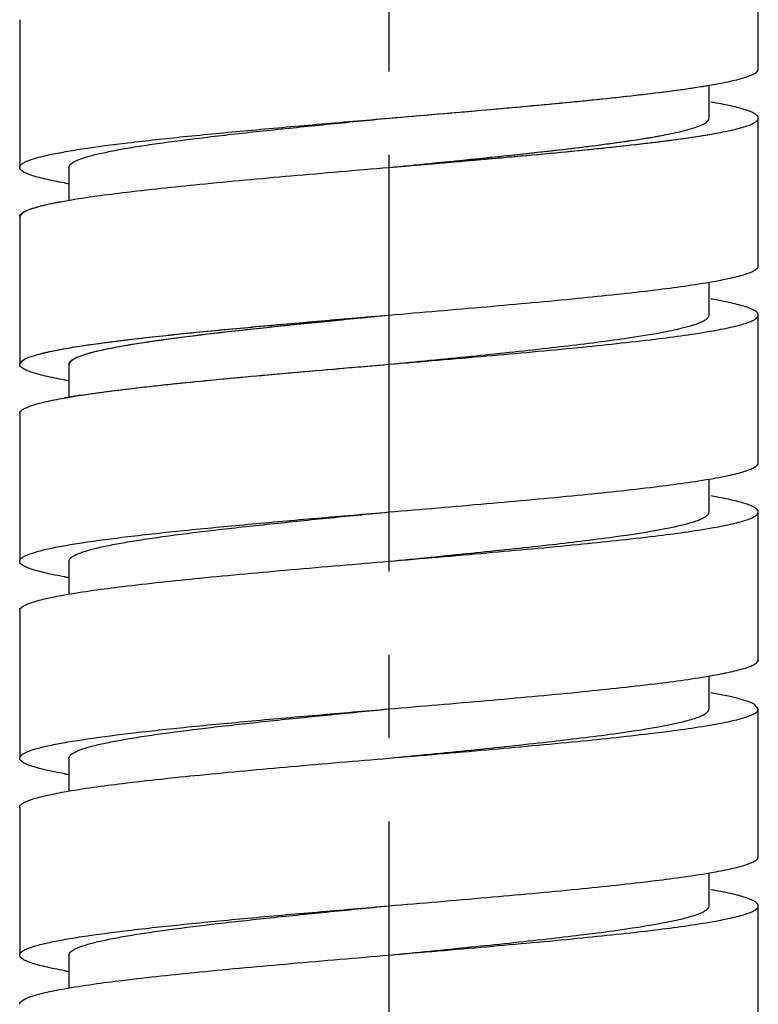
# Model space of a CAD drawing. Header units: millimetres. Extents: x 601 to 1195, y -13 to 407.
# Tile 14 of 17: x 1081 to 1092, y 161 to 176. Entities that reach past the tile are written whole.
import ezdxf

# ---------------------------------------------------------------- set-up
doc = ezdxf.new("R2010")
doc.units = ezdxf.units.MM
doc.header["$LTSCALE"] = 0.1
doc.linetypes.add('CENTERX2', pattern=[101.6, 63.5, -12.7, 12.7, -12.7])
doc.layers.add('CENTER', color=1, linetype='CENTERX2')

msp = doc.modelspace()

# ---------------------------------------------------------------- linework, layer by layer
at = {"color": 7, "linetype": 'Continuous'}
for p, q in [((1092.1688, 175.2529), (1092.1688, 177.5029)), ((1092.1688, 175.2529), (1092.1688, 177.5029)), ((1080.9188, 176.0029), (1080.9188, 173.7529)), ((1080.9188, 176.0029), (1080.9188, 173.7529)), ((1091.4188, 174.5029), (1091.4188, 175.0052)), ((1091.4188, 174.5029), (1091.4188, 175.0052)), ((1086.5438, 174.5029), (1087.301, 174.5674)), ((1092.1688, 172.2529), (1092.1688, 174.5029)), ((1092.1688, 172.2529), (1092.1688, 174.5029)), ((1081.6688, 173.7529), (1081.6688, 173.2476)), ((1081.6688, 173.7529), (1081.6688, 173.2476)), ((1086.5438, 173.7529), (1087.2014, 173.8088)), ((1087.2014, 173.8088), (1087.301, 173.8174)), ((1080.9188, 173.0029), (1080.97, 173.0674)), ((1080.9188, 173.0029), (1080.9188, 170.7529)), ((1080.9188, 173.0029), (1080.9188, 170.7529)), ((1091.4188, 171.5029), (1091.4188, 172.0052)), ((1091.4188, 171.5029), (1091.4188, 172.0052)), ((1092.1688, 169.2529), (1092.1688, 171.5029)), ((1092.1688, 169.2529), (1092.1688, 171.5029)), ((1080.9188, 170.7529), (1080.97, 170.8174)), ((1081.6688, 170.7529), (1081.7131, 170.8174)), ((1081.6688, 170.7529), (1081.6688, 170.2476)), ((1081.6688, 170.7529), (1081.6688, 170.2476)), ((1080.9188, 170.0029), (1080.9188, 167.7529)), ((1080.9188, 170.0029), (1080.9188, 167.7529)), ((1091.4188, 168.5029), (1091.4188, 169.0052)), ((1091.4188, 168.5029), (1091.4188, 169.0052)), ((1092.1688, 166.2529), (1092.1688, 168.5029)), ((1081.6688, 167.7529), (1081.6688, 167.2476)), ((1080.9188, 167.0029), (1080.9188, 164.7529)), ((1091.4188, 165.5029), (1091.4188, 166.0052)), ((1092.1688, 165.5029), (1092.1176, 165.5674)), ((1092.1688, 163.2529), (1092.1688, 165.5029)), ((1081.6688, 164.7529), (1081.6688, 164.2476)), ((1080.9188, 164.0029), (1080.9188, 161.7529)), ((1091.4188, 162.5029), (1091.4188, 163.0052)), ((1092.1688, 160.4674), (1092.1688, 162.5029)), ((1081.6688, 161.7529), (1081.6688, 161.2476))]:
    msp.add_line(p, q, dxfattribs=at)
for centre, radius, start, end in [((1089.9228, 165.9471), 8.9314, 79.87618, 80.18423), ((1089.9228, 165.9471), 8.9314, 79.87618, 80.18423), ((1083.199, 182.504), 9.1296, 259.92217, 260.28897), ((1083.199, 182.504), 9.1296, 259.92217, 260.28897), ((1089.9228, 162.9471), 8.9314, 79.87618, 80.18423), ((1089.9228, 162.9471), 8.9314, 79.87618, 80.18423), ((1083.199, 179.504), 9.1296, 259.92217, 260.28897), ((1083.1988, 179.5017), 9.1274, 259.92151, 260.28837), ((1083.5454, 159.2195), 11.1912, 98.71114, 99.73419), ((1083.1827, 161.3454), 9.0346, 99.74612, 100.12253), ((1089.9228, 159.9471), 8.9314, 79.87618, 80.18423), ((1089.9228, 159.9471), 8.9314, 79.87618, 80.18423), ((1083.199, 176.504), 9.1296, 259.92217, 260.28897), ((1083.199, 176.504), 9.1296, 259.92217, 260.28897), ((1089.9241, 156.9531), 8.9252, 79.87707, 80.18536), ((1083.199, 173.504), 9.1296, 259.92217, 260.28897), ((1089.9228, 153.9471), 8.9314, 79.87618, 80.18423), ((1083.199, 170.504), 9.1296, 259.92217, 260.28897)]:
    msp.add_arc(centre, radius, start, end, dxfattribs=at)
for points, knots in [([(1091.486, 175.0152), (1091.5849, 175.0328), (1091.7231, 175.0595), (1091.8926, 175.1018), (1091.9892, 175.1307), (1092.0662, 175.1604), (1092.1283, 175.1916), (1092.1687, 175.2283), (1092.1687, 175.2529)], [0, 0, 0, 0, 0.406812, 0.5705225, 0.7071956, 0.8169527, 0.9005193, 1, 1, 1, 1]), ([(1091.486, 175.0152), (1091.5849, 175.0328), (1091.7231, 175.0595), (1091.8926, 175.1018), (1091.9892, 175.1307), (1092.0662, 175.1604), (1092.1283, 175.1916), (1092.1687, 175.2283), (1092.1687, 175.2529)], [0, 0, 0, 0, 0.4068123, 0.5705215, 0.7071942, 0.8169516, 0.9005187, 1, 1, 1, 1]), ([(1086.5438, 174.5029), (1087.0408, 174.5451), (1087.9995, 174.6265), (1089.3513, 174.7492), (1090.5026, 174.8709), (1091.1914, 174.9628), (1091.486, 175.0152)], [0, 0, 0, 0, 0.3010861, 0.5808021, 0.8193474, 1, 1, 1, 1]), ([(1087.301, 174.5674), (1087.7259, 174.6038), (1088.5387, 174.6744), (1089.6811, 174.7826), (1090.652, 174.8898), (1091.2342, 174.9704), (1091.486, 175.0152)], [0, 0, 0, 0, 0.3038729, 0.5814266, 0.8176844, 1, 1, 1, 1]), ([(1092.1687, 174.5029), (1092.1687, 174.5273), (1092.1288, 174.5639), (1092.0673, 174.595), (1091.991, 174.6245), (1091.8953, 174.6533), (1091.7275, 174.6953), (1091.5906, 174.7219), (1091.4927, 174.7394)], [0, 0, 0, 0, 0.0997126, 0.183294, 0.293071, 0.4297046, 0.5932975, 1, 1, 1, 1]), ([(1092.1687, 174.5029), (1092.1687, 174.5273), (1092.1288, 174.5639), (1092.0673, 174.595), (1091.991, 174.6245), (1091.8953, 174.6533), (1091.7275, 174.6953), (1091.5906, 174.7219), (1091.4927, 174.7394)], [0, 0, 0, 0, 0.0997126, 0.183294, 0.293071, 0.4297046, 0.5932975, 1, 1, 1, 1]), ([(1080.9188, 173.7529), (1080.9188, 173.7709), (1080.9417, 173.7997), (1080.9823, 173.8258), (1081.0537, 173.8604), (1081.1764, 173.9), (1081.3625, 173.9456), (1081.5981, 173.9913), (1082.0041, 174.0574), (1082.6161, 174.1366), (1083.4579, 174.2276), (1084.4182, 174.3191), (1085.4601, 174.4109), (1086.1778, 174.4718), (1086.5438, 174.5029)], [0, 0, 0, 0, 0.0094769, 0.0166763, 0.0259065, 0.0507833, 0.0843585, 0.1264919, 0.1768468, 0.3004212, 0.4505619, 0.6216269, 0.8070819, 1, 1, 1, 1]), ([(1080.9188, 173.7529), (1080.9188, 173.7709), (1080.9417, 173.7997), (1080.9823, 173.8258), (1081.0537, 173.8604), (1081.1764, 173.9), (1081.3625, 173.9456), (1081.5982, 173.9913), (1082.0042, 174.0574), (1082.6162, 174.1366), (1083.4581, 174.2276), (1084.4184, 174.3191), (1085.4603, 174.4109), (1086.178, 174.4718), (1086.5438, 174.5029)], [0, 0, 0, 0, 0.0094773, 0.0166772, 0.0259081, 0.0507866, 0.0843644, 0.1265011, 0.1768596, 0.3004426, 0.4505948, 0.6216636, 0.8071539, 1, 1, 1, 1]), ([(1081.6688, 173.7529), (1081.6688, 173.7704), (1081.6874, 173.7987), (1081.7236, 173.8256), (1081.7851, 173.8601), (1081.8916, 173.8999), (1082.053, 173.9455), (1082.2574, 173.9913), (1082.5028, 174.0374), (1082.787, 174.0837), (1083.2351, 174.1486), (1083.8694, 174.2275), (1084.7017, 174.3191), (1085.6047, 174.4109), (1086.2267, 174.4718), (1086.5438, 174.5029)], [0, 0, 0, 0, 0.0105418, 0.0180902, 0.0275758, 0.052781, 0.0865459, 0.1287543, 0.1791131, 0.2372099, 0.3025111, 0.4522948, 0.6228673, 0.8077769, 1, 1, 1, 1]), ([(1081.6688, 173.7529), (1081.6688, 173.7704), (1081.6874, 173.7987), (1081.7236, 173.8256), (1081.7851, 173.86), (1081.8915, 173.8999), (1082.053, 173.9455), (1082.2573, 173.9913), (1082.5027, 174.0374), (1082.7869, 174.0837), (1083.235, 174.1486), (1083.8692, 174.2275), (1084.7014, 174.3191), (1085.6045, 174.4109), (1086.2266, 174.4718), (1086.5438, 174.5029)], [0, 0, 0, 0, 0.0105412, 0.0180891, 0.027574, 0.0527772, 0.0865392, 0.1287439, 0.1790989, 0.2371912, 0.3024868, 0.4522582, 0.6228256, 0.8076961, 1, 1, 1, 1]), ([(1090.7241, 174.2449), (1090.8244, 174.264), (1090.965, 174.293), (1091.1372, 174.3389), (1091.2358, 174.3703), (1091.3142, 174.4025), (1091.3784, 174.4369), (1091.4188, 174.4768), (1091.4188, 174.5029)], [0, 0, 0, 0, 0.403351, 0.5662637, 0.7027167, 0.8126677, 0.8969392, 1, 1, 1, 1]), ([(1090.7241, 174.2449), (1090.8244, 174.264), (1090.965, 174.293), (1091.1372, 174.3389), (1091.2358, 174.3703), (1091.3142, 174.4025), (1091.3784, 174.4369), (1091.4188, 174.4768), (1091.4188, 174.5029)], [0, 0, 0, 0, 0.4033468, 0.5662613, 0.7027161, 0.8126679, 0.8969394, 1, 1, 1, 1]), ([(1091.486, 174.2652), (1091.5849, 174.2828), (1091.7231, 174.3095), (1091.8926, 174.3518), (1091.9892, 174.3807), (1092.0662, 174.4104), (1092.1283, 174.4416), (1092.1687, 174.4783), (1092.1687, 174.5029)], [0, 0, 0, 0, 0.4068123, 0.5705215, 0.7071942, 0.8169516, 0.9005187, 1, 1, 1, 1]), ([(1091.486, 174.2652), (1091.5849, 174.2828), (1091.7231, 174.3095), (1091.8926, 174.3518), (1091.9892, 174.3807), (1092.0662, 174.4104), (1092.1283, 174.4416), (1092.1687, 174.4783), (1092.1687, 174.5029)], [0, 0, 0, 0, 0.4068123, 0.5705215, 0.7071942, 0.8169516, 0.9005187, 1, 1, 1, 1]), ([(1086.5438, 173.7529), (1087.0408, 173.7951), (1087.9995, 173.8765), (1089.3513, 173.9992), (1090.5026, 174.1209), (1091.1914, 174.2128), (1091.486, 174.2652)], [0, 0, 0, 0, 0.3010861, 0.5808021, 0.8193474, 1, 1, 1, 1]), ([(1086.5438, 173.7529), (1086.9578, 173.7934), (1087.7588, 173.8719), (1088.8938, 173.9903), (1089.8742, 174.1077), (1090.4665, 174.1958), (1090.7241, 174.2449)], [0, 0, 0, 0, 0.2964337, 0.5735031, 0.8131684, 1, 1, 1, 1]), ([(1087.2, 173.8174), (1087.8759, 173.8842), (1088.8316, 173.9798), (1090.0061, 174.1264), (1090.5048, 174.2031), (1090.7241, 174.2449)], [0, 0, 0, 0, 0.5738751, 0.81141, 1, 1, 1, 1]), ([(1087.301, 173.8174), (1087.7258, 173.8538), (1088.5387, 173.9244), (1089.6811, 174.0325), (1090.652, 174.1398), (1091.2342, 174.2204), (1091.486, 174.2652)], [0, 0, 0, 0, 0.3038659, 0.5814298, 0.8176828, 1, 1, 1, 1]), ([(1081.6015, 173.5152), (1081.5027, 173.5328), (1081.3644, 173.5595), (1081.195, 173.6018), (1081.0983, 173.6307), (1081.0213, 173.6604), (1080.9593, 173.6916), (1080.9188, 173.7283), (1080.9188, 173.7529)], [0, 0, 0, 0, 0.4068123, 0.5705215, 0.7071942, 0.8169516, 0.9005187, 1, 1, 1, 1]), ([(1081.6015, 173.5152), (1081.5027, 173.5328), (1081.3644, 173.5595), (1081.195, 173.6018), (1081.0983, 173.6307), (1081.0213, 173.6604), (1080.9593, 173.6916), (1080.9188, 173.7283), (1080.9188, 173.7529)], [0, 0, 0, 0, 0.4068123, 0.5705215, 0.7071941, 0.8169515, 0.9005187, 1, 1, 1, 1]), ([(1081.5948, 173.2394), (1081.8892, 173.292), (1082.5782, 173.3841), (1083.7306, 173.5061), (1085.0849, 173.629), (1086.0456, 173.7106), (1086.5438, 173.7529)], [0, 0, 0, 0, 0.1802877, 0.4187635, 0.6986366, 1, 1, 1, 1]), ([(1081.5948, 173.2394), (1081.8892, 173.292), (1082.5782, 173.3841), (1083.7306, 173.5061), (1085.0849, 173.629), (1086.0456, 173.7106), (1086.5438, 173.7529)], [0, 0, 0, 0, 0.1802925, 0.4187677, 0.6986391, 1, 1, 1, 1]), ([(1080.9188, 173.0029), (1080.9188, 173.0273), (1080.9588, 173.0639), (1081.0203, 173.095), (1081.0965, 173.1245), (1081.1922, 173.1533), (1081.36, 173.1953), (1081.4969, 173.2219), (1081.5948, 173.2394)], [0, 0, 0, 0, 0.0997126, 0.183294, 0.293071, 0.4297046, 0.5932975, 1, 1, 1, 1]), ([(1080.97, 173.0674), (1080.9983, 173.0852), (1081.0731, 173.1173), (1081.2087, 173.1587), (1081.3874, 173.2006), (1081.5211, 173.2262), (1081.5948, 173.2394)], [0, 0, 0, 0, 0.1542685, 0.3723595, 0.6547133, 1, 1, 1, 1]), ([(1091.486, 172.0152), (1091.5849, 172.0328), (1091.7231, 172.0595), (1091.8926, 172.1018), (1091.9892, 172.1307), (1092.0662, 172.1604), (1092.1283, 172.1916), (1092.1687, 172.2283), (1092.1687, 172.2529)], [0, 0, 0, 0, 0.4068123, 0.5705215, 0.7071942, 0.8169516, 0.9005187, 1, 1, 1, 1]), ([(1091.486, 172.0152), (1091.5849, 172.0328), (1091.7231, 172.0595), (1091.8926, 172.1018), (1091.9892, 172.1307), (1092.0662, 172.1604), (1092.1283, 172.1916), (1092.1687, 172.2283), (1092.1687, 172.2529)], [0, 0, 0, 0, 0.4068123, 0.5705215, 0.7071942, 0.8169516, 0.9005187, 1, 1, 1, 1]), ([(1086.5438, 171.5029), (1087.0408, 171.5451), (1087.9995, 171.6265), (1089.3513, 171.7492), (1090.5026, 171.8709), (1091.1914, 171.9628), (1091.486, 172.0152)], [0, 0, 0, 0, 0.3010861, 0.5808021, 0.8193474, 1, 1, 1, 1]), ([(1086.5438, 171.5029), (1087.0408, 171.5451), (1087.9995, 171.6265), (1089.3513, 171.7492), (1090.5026, 171.8709), (1091.1914, 171.9628), (1091.486, 172.0152)], [0, 0, 0, 0, 0.3010861, 0.5808021, 0.8193474, 1, 1, 1, 1]), ([(1092.1687, 171.5029), (1092.1687, 171.5273), (1092.1288, 171.5639), (1092.0673, 171.595), (1091.991, 171.6245), (1091.8953, 171.6533), (1091.7275, 171.6953), (1091.5906, 171.7219), (1091.4927, 171.7394)], [0, 0, 0, 0, 0.0997126, 0.183294, 0.293071, 0.4297046, 0.5932975, 1, 1, 1, 1]), ([(1092.1687, 171.5029), (1092.1687, 171.5273), (1092.1288, 171.5639), (1092.0673, 171.595), (1091.991, 171.6245), (1091.8953, 171.6533), (1091.7275, 171.6953), (1091.5906, 171.7219), (1091.4927, 171.7394)], [0, 0, 0, 0, 0.0997126, 0.183294, 0.293071, 0.4297046, 0.5932975, 1, 1, 1, 1]), ([(1080.9188, 170.7529), (1080.9188, 170.7709), (1080.9417, 170.7997), (1080.9823, 170.8258), (1081.0537, 170.8604), (1081.1764, 170.9), (1081.3625, 170.9456), (1081.5982, 170.9913), (1082.0042, 171.0574), (1082.6162, 171.1366), (1083.4581, 171.2276), (1084.4184, 171.3191), (1085.4603, 171.4109), (1086.178, 171.4718), (1086.5438, 171.5029)], [0, 0, 0, 0, 0.0094773, 0.0166772, 0.0259081, 0.0507866, 0.0843644, 0.1265011, 0.1768596, 0.3004426, 0.4505948, 0.6216636, 0.8071539, 1, 1, 1, 1]), ([(1080.97, 170.8174), (1080.9981, 170.8351), (1081.0725, 170.8671), (1081.2075, 170.9084), (1081.3851, 170.9501), (1081.702, 171.0109), (1082.1927, 171.0835), (1082.8826, 171.1666), (1083.6899, 171.2503), (1084.5887, 171.3343), (1085.5503, 171.4186), (1086.2091, 171.4745), (1086.5438, 171.5029)], [0, 0, 0, 0, 0.0177525, 0.0428274, 0.0752762, 0.1149484, 0.2148518, 0.3396234, 0.4853832, 0.6475309, 0.8209109, 1, 1, 1, 1]), ([(1081.6688, 170.7529), (1081.6688, 170.7704), (1081.6874, 170.7987), (1081.7236, 170.8257), (1081.7851, 170.8601), (1081.8916, 170.8999), (1082.053, 170.9455), (1082.2574, 170.9913), (1082.5028, 171.0375), (1082.787, 171.0837), (1083.2351, 171.1486), (1083.8694, 171.2275), (1084.7017, 171.3191), (1085.6047, 171.4109), (1086.2267, 171.4718), (1086.5438, 171.5029)], [0, 0, 0, 0, 0.0105425, 0.0180865, 0.0275729, 0.0527847, 0.0865419, 0.1287564, 0.1791116, 0.2372093, 0.3025134, 0.4522972, 0.622868, 0.8077764, 1, 1, 1, 1]), ([(1081.7131, 170.8174), (1081.7372, 170.8349), (1081.8014, 170.8669), (1081.9186, 170.9083), (1082.0727, 170.9501), (1082.3472, 171.0109), (1082.7725, 171.0834), (1083.3705, 171.1666), (1084.0703, 171.2503), (1084.8493, 171.3343), (1085.6827, 171.4186), (1086.2537, 171.4745), (1086.5438, 171.5029)], [0, 0, 0, 0, 0.0182279, 0.0436056, 0.0762487, 0.1160419, 0.2160197, 0.3407147, 0.486292, 0.6481787, 0.8212464, 1, 1, 1, 1]), ([(1090.7379, 171.2475), (1090.8363, 171.2664), (1090.9741, 171.2952), (1091.1429, 171.3406), (1091.2395, 171.3717), (1091.3164, 171.4035), (1091.3794, 171.4376), (1091.4188, 171.4771), (1091.4188, 171.5029)], [0, 0, 0, 0, 0.4030555, 0.5657925, 0.7021561, 0.8121043, 0.8964059, 1, 1, 1, 1]), ([(1090.7379, 171.2475), (1090.8363, 171.2664), (1090.9741, 171.2952), (1091.1429, 171.3406), (1091.2395, 171.3717), (1091.3164, 171.4035), (1091.3794, 171.4376), (1091.4188, 171.4771), (1091.4188, 171.5029)], [0, 0, 0, 0, 0.4030555, 0.5657925, 0.7021561, 0.8121043, 0.8964059, 1, 1, 1, 1]), ([(1091.486, 171.2652), (1091.5849, 171.2828), (1091.7231, 171.3095), (1091.8926, 171.3518), (1091.9892, 171.3807), (1092.0662, 171.4104), (1092.1283, 171.4416), (1092.1687, 171.4783), (1092.1687, 171.5029)], [0, 0, 0, 0, 0.4068123, 0.5705215, 0.7071942, 0.8169516, 0.9005187, 1, 1, 1, 1]), ([(1091.486, 171.2652), (1091.5849, 171.2828), (1091.7231, 171.3095), (1091.8926, 171.3518), (1091.9892, 171.3807), (1092.0662, 171.4104), (1092.1283, 171.4416), (1092.1687, 171.4783), (1092.1687, 171.5029)], [0, 0, 0, 0, 0.4068123, 0.5705215, 0.7071942, 0.8169516, 0.9005187, 1, 1, 1, 1]), ([(1086.5438, 170.7529), (1087.0408, 170.7951), (1087.9995, 170.8765), (1089.3513, 170.9992), (1090.5026, 171.1209), (1091.1914, 171.2128), (1091.486, 171.2652)], [0, 0, 0, 0, 0.3010861, 0.5808021, 0.8193474, 1, 1, 1, 1]), ([(1086.5438, 170.7529), (1087.0408, 170.7951), (1087.9995, 170.8765), (1089.3513, 170.9992), (1090.5026, 171.1209), (1091.1914, 171.2128), (1091.486, 171.2652)], [0, 0, 0, 0, 0.3010861, 0.5808021, 0.8193474, 1, 1, 1, 1]), ([(1086.5438, 170.7529), (1086.96, 170.7937), (1087.7649, 170.8725), (1088.9048, 170.9914), (1089.8876, 171.1094), (1090.4806, 171.1981), (1090.7379, 171.2475)], [0, 0, 0, 0, 0.2970019, 0.5743926, 0.8139189, 1, 1, 1, 1]), ([(1086.5438, 170.7529), (1086.96, 170.7937), (1087.7649, 170.8725), (1088.9048, 170.9914), (1089.8876, 171.1094), (1090.4806, 171.1981), (1090.7379, 171.2475)], [0, 0, 0, 0, 0.2970018, 0.5743926, 0.8139189, 1, 1, 1, 1]), ([(1081.6015, 170.5152), (1081.5027, 170.5328), (1081.3645, 170.5595), (1081.195, 170.6018), (1081.0983, 170.6307), (1081.0213, 170.6603), (1080.9593, 170.6915), (1080.9188, 170.7283), (1080.9188, 170.7529)], [0, 0, 0, 0, 0.4067768, 0.5704833, 0.7071639, 0.8169318, 0.9005045, 1, 1, 1, 1]), ([(1081.6015, 170.5152), (1081.5027, 170.5328), (1081.3644, 170.5595), (1081.195, 170.6018), (1081.0983, 170.6307), (1081.0213, 170.6604), (1080.9593, 170.6916), (1080.9188, 170.7283), (1080.9188, 170.7529)], [0, 0, 0, 0, 0.4068123, 0.5705215, 0.7071942, 0.8169516, 0.9005187, 1, 1, 1, 1]), ([(1081.5948, 170.2394), (1081.8892, 170.292), (1082.5782, 170.3841), (1083.7306, 170.5061), (1085.0849, 170.629), (1086.0456, 170.7106), (1086.5438, 170.7529)], [0, 0, 0, 0, 0.1802925, 0.4187677, 0.6986391, 1, 1, 1, 1]), ([(1081.8505, 170.2816), (1082.1494, 170.3277), (1082.8252, 170.4118), (1083.9323, 170.5248), (1085.1973, 170.6386), (1086.0858, 170.714), (1086.5438, 170.7529)], [0, 0, 0, 0, 0.1922935, 0.4329713, 0.7076999, 1, 1, 1, 1]), ([(1080.9188, 170.0029), (1080.9188, 170.0273), (1080.9588, 170.0639), (1081.0203, 170.095), (1081.0965, 170.1245), (1081.1922, 170.1533), (1081.36, 170.1953), (1081.4969, 170.2219), (1081.5948, 170.2394)], [0, 0, 0, 0, 0.0997126, 0.183294, 0.293071, 0.4297046, 0.5932975, 1, 1, 1, 1]), ([(1080.9188, 170.0029), (1080.9188, 170.0273), (1080.9588, 170.0639), (1081.0203, 170.095), (1081.0965, 170.1245), (1081.1922, 170.1533), (1081.36, 170.1953), (1081.4969, 170.2219), (1081.5948, 170.2394)], [0, 0, 0, 0, 0.0997126, 0.183294, 0.293071, 0.4297046, 0.5932975, 1, 1, 1, 1]), ([(1091.486, 169.0152), (1091.5849, 169.0328), (1091.7231, 169.0595), (1091.8926, 169.1018), (1091.9892, 169.1307), (1092.0662, 169.1604), (1092.1283, 169.1916), (1092.1687, 169.2283), (1092.1687, 169.2529)], [0, 0, 0, 0, 0.4068123, 0.5705215, 0.7071942, 0.8169516, 0.9005187, 1, 1, 1, 1]), ([(1091.486, 169.0152), (1091.5849, 169.0328), (1091.7231, 169.0595), (1091.8926, 169.1018), (1091.9892, 169.1307), (1092.0662, 169.1604), (1092.1283, 169.1916), (1092.1687, 169.2283), (1092.1687, 169.2529)], [0, 0, 0, 0, 0.4068123, 0.5705215, 0.7071942, 0.8169516, 0.9005187, 1, 1, 1, 1]), ([(1086.5438, 168.5029), (1087.0408, 168.5451), (1087.9995, 168.6265), (1089.3513, 168.7492), (1090.5026, 168.8709), (1091.1914, 168.9628), (1091.486, 169.0152)], [0, 0, 0, 0, 0.3010861, 0.5808021, 0.8193474, 1, 1, 1, 1]), ([(1086.5438, 168.5029), (1087.0408, 168.5451), (1087.9995, 168.6265), (1089.3513, 168.7492), (1090.5026, 168.8709), (1091.1914, 168.9628), (1091.486, 169.0152)], [0, 0, 0, 0, 0.3010861, 0.5808021, 0.8193474, 1, 1, 1, 1]), ([(1092.1687, 168.5029), (1092.1687, 168.5273), (1092.1288, 168.5639), (1092.0673, 168.595), (1091.991, 168.6245), (1091.8953, 168.6533), (1091.7275, 168.6953), (1091.5906, 168.7219), (1091.4927, 168.7394)], [0, 0, 0, 0, 0.0997126, 0.183294, 0.293071, 0.4297046, 0.5932975, 1, 1, 1, 1]), ([(1092.1687, 168.5029), (1092.1687, 168.5273), (1092.1288, 168.5639), (1092.0673, 168.595), (1091.991, 168.6245), (1091.8953, 168.6533), (1091.7275, 168.6953), (1091.5906, 168.7219), (1091.4927, 168.7394)], [0, 0, 0, 0, 0.0997126, 0.183294, 0.293071, 0.4297046, 0.5932975, 1, 1, 1, 1]), ([(1080.9188, 167.7529), (1080.9188, 167.7709), (1080.9417, 167.7997), (1080.9823, 167.8258), (1081.0537, 167.8604), (1081.1764, 167.9), (1081.3625, 167.9456), (1081.5982, 167.9913), (1082.0042, 168.0574), (1082.6162, 168.1366), (1083.4581, 168.2276), (1084.4184, 168.3191), (1085.4603, 168.4109), (1086.178, 168.4718), (1086.5438, 168.5029)], [0, 0, 0, 0, 0.0094773, 0.0166772, 0.0259081, 0.0507866, 0.0843644, 0.1265011, 0.1768596, 0.3004426, 0.4505948, 0.6216636, 0.8071539, 1, 1, 1, 1]), ([(1080.9188, 167.7529), (1080.9188, 167.7709), (1080.9417, 167.7997), (1080.9823, 167.8258), (1081.0537, 167.8604), (1081.1764, 167.9), (1081.3625, 167.9456), (1081.5982, 167.9913), (1082.0042, 168.0574), (1082.6162, 168.1366), (1083.4581, 168.2276), (1084.4184, 168.3191), (1085.4603, 168.4109), (1086.178, 168.4718), (1086.5438, 168.5029)], [0, 0, 0, 0, 0.0094773, 0.0166772, 0.0259081, 0.0507866, 0.0843644, 0.1265011, 0.1768596, 0.3004426, 0.4505948, 0.6216636, 0.8071539, 1, 1, 1, 1]), ([(1081.6688, 167.7529), (1081.6688, 167.7704), (1081.6875, 167.7987), (1081.7236, 167.8257), (1081.7851, 167.8601), (1081.8916, 167.8999), (1082.053, 167.9455), (1082.2574, 167.9913), (1082.5028, 168.0374), (1082.787, 168.0837), (1083.2351, 168.1486), (1083.8694, 168.2275), (1084.7017, 168.3191), (1085.6047, 168.4109), (1086.2267, 168.4718), (1086.5438, 168.5029)], [0, 0, 0, 0, 0.010546, 0.018088, 0.0275696, 0.0527866, 0.086542, 0.1287553, 0.179115, 0.2372064, 0.3025161, 0.4522976, 0.6228666, 0.8077752, 1, 1, 1, 1]), ([(1081.6688, 167.7529), (1081.6688, 167.7704), (1081.6875, 167.7987), (1081.7236, 167.8257), (1081.7851, 167.8601), (1081.8916, 167.8999), (1082.053, 167.9455), (1082.2574, 167.9913), (1082.5028, 168.0374), (1082.787, 168.0837), (1083.2351, 168.1486), (1083.8694, 168.2275), (1084.7017, 168.3191), (1085.6047, 168.4109), (1086.2267, 168.4718), (1086.5438, 168.5029)], [0, 0, 0, 0, 0.010546, 0.018088, 0.0275696, 0.0527866, 0.086542, 0.1287553, 0.179115, 0.2372064, 0.3025161, 0.4522976, 0.6228666, 0.8077752, 1, 1, 1, 1]), ([(1090.7456, 168.249), (1090.843, 168.2678), (1090.9792, 168.2964), (1091.1461, 168.3415), (1091.2416, 168.3724), (1091.3176, 168.4041), (1091.3799, 168.4381), (1091.4187, 168.4773), (1091.4188, 168.5029)], [0, 0, 0, 0, 0.4029076, 0.5655424, 0.7018231, 0.8117882, 0.896132, 1, 1, 1, 1]), ([(1090.7456, 168.249), (1090.843, 168.2678), (1090.9792, 168.2964), (1091.1461, 168.3415), (1091.2416, 168.3724), (1091.3176, 168.4041), (1091.3799, 168.4381), (1091.4187, 168.4773), (1091.4188, 168.5029)], [0, 0, 0, 0, 0.4029076, 0.5655424, 0.7018231, 0.8117882, 0.896132, 1, 1, 1, 1]), ([(1091.486, 168.2652), (1091.5849, 168.2828), (1091.7231, 168.3095), (1091.8926, 168.3518), (1091.9892, 168.3807), (1092.0662, 168.4104), (1092.1283, 168.4416), (1092.1687, 168.4783), (1092.1687, 168.5029)], [0, 0, 0, 0, 0.4068123, 0.5705215, 0.7071942, 0.8169516, 0.9005187, 1, 1, 1, 1]), ([(1091.486, 168.2652), (1091.5849, 168.2828), (1091.7231, 168.3095), (1091.8926, 168.3518), (1091.9892, 168.3807), (1092.0662, 168.4104), (1092.1283, 168.4416), (1092.1687, 168.4783), (1092.1687, 168.5029)], [0, 0, 0, 0, 0.4068123, 0.5705215, 0.7071942, 0.8169516, 0.9005187, 1, 1, 1, 1]), ([(1086.5438, 167.7529), (1087.0408, 167.7951), (1087.9995, 167.8765), (1089.3513, 167.9992), (1090.5026, 168.1209), (1091.1914, 168.2128), (1091.486, 168.2652)], [0, 0, 0, 0, 0.3010861, 0.5808021, 0.8193474, 1, 1, 1, 1]), ([(1086.5438, 167.7529), (1087.0408, 167.7951), (1087.9995, 167.8765), (1089.3513, 167.9992), (1090.5026, 168.1209), (1091.1914, 168.2128), (1091.486, 168.2652)], [0, 0, 0, 0, 0.3010861, 0.5808021, 0.8193474, 1, 1, 1, 1]), ([(1086.5438, 167.7529), (1086.9612, 167.7938), (1087.7683, 167.8728), (1088.9109, 167.9921), (1089.895, 168.1104), (1090.4885, 168.1993), (1090.7456, 168.249)], [0, 0, 0, 0, 0.2973226, 0.5748951, 0.8143428, 1, 1, 1, 1]), ([(1086.5438, 167.7529), (1086.9612, 167.7938), (1087.7683, 167.8728), (1088.9109, 167.9921), (1089.895, 168.1104), (1090.4885, 168.1993), (1090.7456, 168.249)], [0, 0, 0, 0, 0.2973226, 0.5748951, 0.8143428, 1, 1, 1, 1]), ([(1081.6015, 167.5152), (1081.5027, 167.5328), (1081.3644, 167.5595), (1081.195, 167.6018), (1081.0983, 167.6307), (1081.0213, 167.6604), (1080.9593, 167.6916), (1080.9188, 167.7283), (1080.9188, 167.7529)], [0, 0, 0, 0, 0.4068123, 0.5705215, 0.7071942, 0.8169516, 0.9005187, 1, 1, 1, 1]), ([(1081.6015, 167.5152), (1081.5027, 167.5328), (1081.3644, 167.5595), (1081.195, 167.6018), (1081.0983, 167.6307), (1081.0213, 167.6604), (1080.9593, 167.6916), (1080.9188, 167.7283), (1080.9188, 167.7529)], [0, 0, 0, 0, 0.4068123, 0.5705215, 0.7071942, 0.8169516, 0.9005187, 1, 1, 1, 1]), ([(1081.5948, 167.2394), (1081.8892, 167.292), (1082.5782, 167.3841), (1083.7306, 167.5061), (1085.0849, 167.629), (1086.0456, 167.7106), (1086.5438, 167.7529)], [0, 0, 0, 0, 0.1802925, 0.4187677, 0.6986391, 1, 1, 1, 1]), ([(1080.9188, 167.0029), (1080.9188, 167.0273), (1080.9588, 167.0639), (1081.0203, 167.095), (1081.0965, 167.1245), (1081.1922, 167.1533), (1081.36, 167.1953), (1081.4969, 167.2219), (1081.5948, 167.2394)], [0, 0, 0, 0, 0.0997126, 0.183294, 0.293071, 0.4297046, 0.5932975, 1, 1, 1, 1]), ([(1091.486, 166.0152), (1091.5849, 166.0328), (1091.7231, 166.0595), (1091.8926, 166.1018), (1091.9892, 166.1307), (1092.0662, 166.1604), (1092.1283, 166.1916), (1092.1687, 166.2283), (1092.1687, 166.2529)], [0, 0, 0, 0, 0.4068123, 0.5705215, 0.7071942, 0.8169516, 0.9005187, 1, 1, 1, 1]), ([(1086.5438, 165.5029), (1087.0408, 165.5451), (1087.9995, 165.6265), (1089.3513, 165.7492), (1090.5026, 165.8709), (1091.1914, 165.9628), (1091.486, 166.0152)], [0, 0, 0, 0, 0.3010861, 0.5808021, 0.8193474, 1, 1, 1, 1]), ([(1092.1176, 165.5674), (1092.0893, 165.5852), (1092.0145, 165.6173), (1091.8788, 165.6587), (1091.7001, 165.7006), (1091.5665, 165.7262), (1091.4928, 165.7394)], [0, 0, 0, 0, 0.1542685, 0.3723595, 0.6547133, 1, 1, 1, 1]), ([(1080.9188, 164.7529), (1080.9188, 164.7709), (1080.9417, 164.7997), (1080.9823, 164.8258), (1081.0537, 164.8604), (1081.1764, 164.9), (1081.3625, 164.9456), (1081.5982, 164.9913), (1082.0042, 165.0574), (1082.6162, 165.1366), (1083.4581, 165.2276), (1084.4184, 165.3191), (1085.4603, 165.4109), (1086.178, 165.4718), (1086.5438, 165.5029)], [0, 0, 0, 0, 0.0094773, 0.0166772, 0.0259081, 0.0507866, 0.0843644, 0.1265011, 0.1768596, 0.3004426, 0.4505948, 0.6216636, 0.8071539, 1, 1, 1, 1]), ([(1081.6688, 164.7529), (1081.6688, 164.7704), (1081.6875, 164.7987), (1081.7236, 164.8256), (1081.7851, 164.8601), (1081.8916, 164.8999), (1082.053, 164.9455), (1082.2574, 164.9913), (1082.5028, 165.0374), (1082.787, 165.0837), (1083.2351, 165.1486), (1083.8694, 165.2275), (1084.7017, 165.3191), (1085.6047, 165.4109), (1086.2267, 165.4718), (1086.5438, 165.5029)], [0, 0, 0, 0, 0.0105478, 0.0180924, 0.0275715, 0.052785, 0.0865464, 0.1287521, 0.179118, 0.2372049, 0.3025162, 0.4522957, 0.6228649, 0.807775, 1, 1, 1, 1]), ([(1090.746, 165.2491), (1090.8432, 165.2679), (1090.9794, 165.2964), (1091.1462, 165.3416), (1091.2417, 165.3725), (1091.3176, 165.4041), (1091.38, 165.4381), (1091.4187, 165.4773), (1091.4187, 165.5029)], [0, 0, 0, 0, 0.4028971, 0.565556, 0.7018031, 0.811756, 0.8961461, 1, 1, 1, 1]), ([(1091.486, 165.2652), (1091.5848, 165.2828), (1091.7231, 165.3095), (1091.8925, 165.3518), (1091.9892, 165.3807), (1092.0662, 165.4103), (1092.1283, 165.4415), (1092.1687, 165.4783), (1092.1687, 165.5029)], [0, 0, 0, 0, 0.4067768, 0.5704833, 0.7071639, 0.8169318, 0.9005045, 1, 1, 1, 1]), ([(1086.5438, 164.7529), (1087.0408, 164.7951), (1087.9995, 164.8765), (1089.3513, 164.9992), (1090.5026, 165.1209), (1091.1914, 165.2128), (1091.486, 165.2652)], [0, 0, 0, 0, 0.301086, 0.580802, 0.8193474, 1, 1, 1, 1]), ([(1086.5438, 164.7529), (1086.9612, 164.7938), (1087.7685, 164.8728), (1088.9112, 164.9921), (1089.8954, 165.1105), (1090.4888, 165.1994), (1090.746, 165.2491)], [0, 0, 0, 0, 0.297337, 0.5749188, 0.8143632, 1, 1, 1, 1]), ([(1081.6015, 164.5152), (1081.5027, 164.5328), (1081.3644, 164.5595), (1081.195, 164.6018), (1081.0983, 164.6307), (1081.0213, 164.6604), (1080.9593, 164.6916), (1080.9188, 164.7283), (1080.9188, 164.7529)], [0, 0, 0, 0, 0.4068123, 0.5705215, 0.7071942, 0.8169516, 0.9005187, 1, 1, 1, 1]), ([(1081.5948, 164.2394), (1081.8892, 164.292), (1082.5782, 164.3841), (1083.7306, 164.5061), (1085.0849, 164.629), (1086.0456, 164.7106), (1086.5438, 164.7529)], [0, 0, 0, 0, 0.1802925, 0.4187677, 0.6986391, 1, 1, 1, 1]), ([(1080.9188, 164.0029), (1080.9188, 164.0273), (1080.9588, 164.0639), (1081.0203, 164.095), (1081.0965, 164.1245), (1081.1922, 164.1533), (1081.36, 164.1953), (1081.4969, 164.2219), (1081.5948, 164.2394)], [0, 0, 0, 0, 0.0997126, 0.183294, 0.293071, 0.4297046, 0.5932975, 1, 1, 1, 1]), ([(1091.486, 163.0152), (1091.5848, 163.0328), (1091.7231, 163.0595), (1091.8925, 163.1018), (1091.9892, 163.1307), (1092.0662, 163.1603), (1092.1283, 163.1915), (1092.1687, 163.2283), (1092.1687, 163.2529)], [0, 0, 0, 0, 0.4067768, 0.5704833, 0.7071639, 0.8169318, 0.9005045, 1, 1, 1, 1]), ([(1086.5438, 162.5029), (1087.0408, 162.5451), (1087.9995, 162.6265), (1089.3513, 162.7492), (1090.5026, 162.8709), (1091.1914, 162.9628), (1091.486, 163.0152)], [0, 0, 0, 0, 0.301086, 0.580802, 0.8193474, 1, 1, 1, 1]), ([(1092.1687, 162.5029), (1092.1687, 162.5273), (1092.1288, 162.5639), (1092.0673, 162.595), (1091.991, 162.6245), (1091.8953, 162.6533), (1091.7275, 162.6953), (1091.5906, 162.7219), (1091.4927, 162.7394)], [0, 0, 0, 0, 0.0997126, 0.183294, 0.293071, 0.4297046, 0.5932975, 1, 1, 1, 1]), ([(1080.9188, 161.7529), (1080.9188, 161.7709), (1080.9417, 161.7997), (1080.9823, 161.8258), (1081.0537, 161.8604), (1081.1764, 161.9), (1081.3625, 161.9456), (1081.5982, 161.9913), (1082.0042, 162.0574), (1082.6162, 162.1366), (1083.4581, 162.2276), (1084.4184, 162.3191), (1085.4603, 162.4109), (1086.178, 162.4718), (1086.5438, 162.5029)], [0, 0, 0, 0, 0.0094773, 0.0166772, 0.0259081, 0.0507866, 0.0843644, 0.1265011, 0.1768596, 0.3004426, 0.4505948, 0.6216636, 0.8071539, 1, 1, 1, 1]), ([(1081.6688, 161.7529), (1081.6688, 161.7704), (1081.6875, 161.7987), (1081.7236, 161.8256), (1081.7851, 161.8601), (1081.8916, 161.8999), (1082.053, 161.9455), (1082.2574, 161.9913), (1082.5028, 162.0374), (1082.787, 162.0837), (1083.2351, 162.1486), (1083.8694, 162.2275), (1084.7017, 162.3191), (1085.6047, 162.4109), (1086.2267, 162.4718), (1086.5438, 162.5029)], [0, 0, 0, 0, 0.0105452, 0.0180931, 0.0275748, 0.0527808, 0.086548, 0.1287508, 0.1791167, 0.2372073, 0.3025131, 0.4522935, 0.6228652, 0.8077761, 1, 1, 1, 1]), ([(1090.7373, 162.2474), (1090.8358, 162.2663), (1090.9737, 162.2951), (1091.1426, 162.3405), (1091.2393, 162.3716), (1091.3162, 162.4035), (1091.3793, 162.4375), (1091.4187, 162.4771), (1091.4187, 162.5029)], [0, 0, 0, 0, 0.4030227, 0.5658117, 0.7021322, 0.8120806, 0.8964472, 1, 1, 1, 1]), ([(1091.486, 162.2652), (1091.5849, 162.2828), (1091.7231, 162.3095), (1091.8926, 162.3518), (1091.9892, 162.3807), (1092.0662, 162.4104), (1092.1283, 162.4416), (1092.1687, 162.4783), (1092.1687, 162.5029)], [0, 0, 0, 0, 0.4068123, 0.5705215, 0.7071942, 0.8169516, 0.9005187, 1, 1, 1, 1]), ([(1086.5438, 161.7529), (1087.0408, 161.7951), (1087.9995, 161.8765), (1089.3513, 161.9992), (1090.5026, 162.1209), (1091.1914, 162.2128), (1091.486, 162.2652)], [0, 0, 0, 0, 0.3010861, 0.5808021, 0.8193474, 1, 1, 1, 1]), ([(1086.5438, 161.7529), (1086.9599, 161.7936), (1087.7646, 161.8725), (1088.9043, 161.9914), (1089.887, 162.1094), (1090.48, 162.198), (1090.7373, 162.2474)], [0, 0, 0, 0, 0.2969768, 0.574355, 0.8138885, 1, 1, 1, 1]), ([(1081.6015, 161.5152), (1081.5027, 161.5328), (1081.3644, 161.5595), (1081.195, 161.6018), (1081.0983, 161.6307), (1081.0213, 161.6604), (1080.9593, 161.6916), (1080.9188, 161.7283), (1080.9188, 161.7529)], [0, 0, 0, 0, 0.4068123, 0.5705215, 0.7071942, 0.8169516, 0.9005187, 1, 1, 1, 1]), ([(1081.5948, 161.2394), (1081.8892, 161.292), (1082.5782, 161.3841), (1083.7306, 161.5061), (1085.0849, 161.629), (1086.0456, 161.7106), (1086.5438, 161.7529)], [0, 0, 0, 0, 0.1802925, 0.4187677, 0.6986391, 1, 1, 1, 1]), ([(1080.9188, 161.0029), (1080.9188, 161.0273), (1080.9588, 161.0639), (1081.0203, 161.095), (1081.0965, 161.1245), (1081.1922, 161.1533), (1081.36, 161.1953), (1081.4969, 161.2219), (1081.5948, 161.2394)], [0, 0, 0, 0, 0.0997126, 0.183294, 0.293071, 0.4297046, 0.5932975, 1, 1, 1, 1])]:
    msp.add_open_spline(points, degree=3, knots=knots, dxfattribs=at)
at = {"layer": 'CENTER'}
msp.add_line((1086.5438, 45.6757), (1086.5438, 194.6837), dxfattribs=at)

doc.saveas('drawing.dxf')
